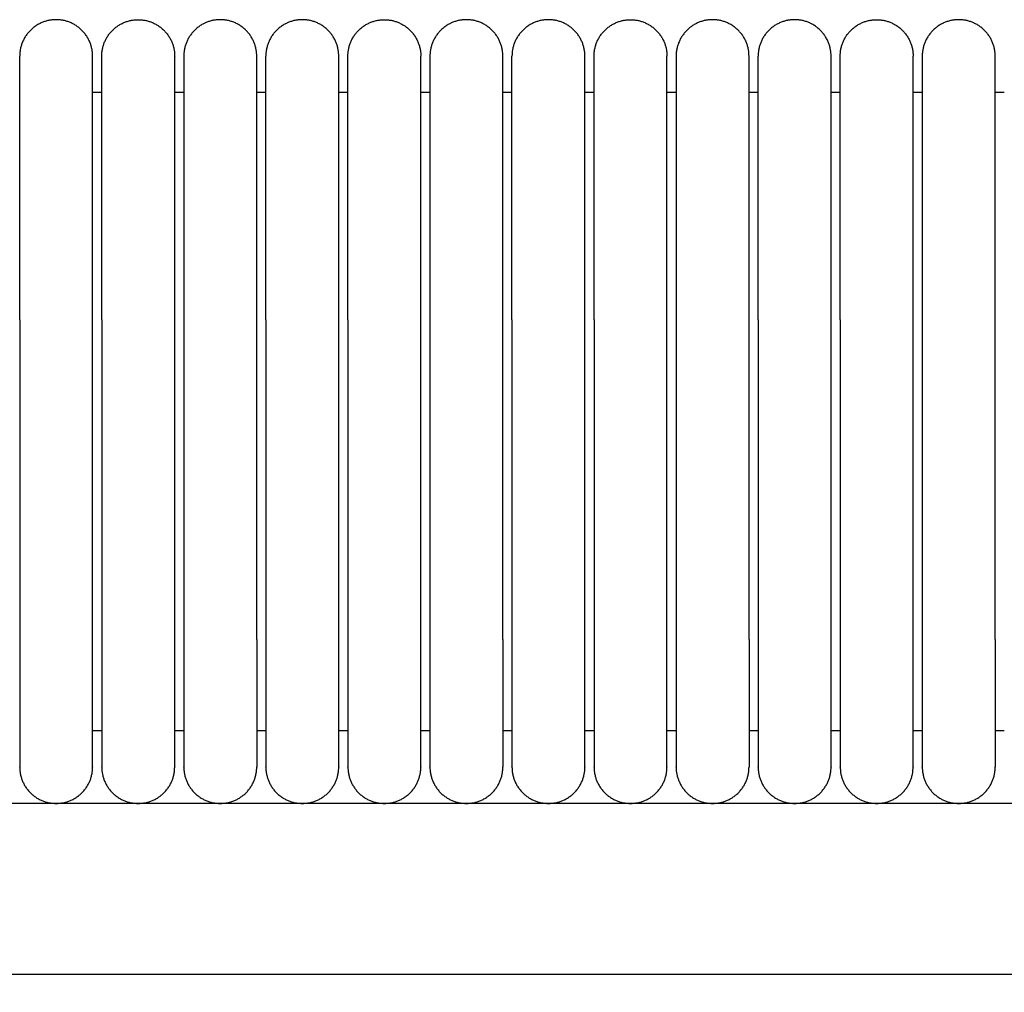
# Model space of a CAD drawing. Header units: millimetres. Extents: x -31695 to -19845, y -5614 to 7253.
# Tile 205 of 256: x -29682 to -29628, y 5436 to 5489. Entities that reach past the tile are written whole.
import ezdxf

# ---------------------------------------------------------------- set-up
doc = ezdxf.new("R2010")
doc.units = ezdxf.units.MM
doc.layers.add('2d', color=7, linetype='Continuous', true_color=0x000000)

msp = doc.modelspace()

# ---------------------------------------------------------------- linework, layer by layer
at = {"layer": '2d', "linetype": 'Continuous', "lineweight": -3}
msp.add_line((-29495.03, 5446.495), (-30409.135, 5446.495), dxfattribs=at)
for points, weights, knots in [([(-29677.565, 5487.495), (-29677.565, 5489.495), (-29679.565, 5489.495), (-29681.565, 5489.495), (-29681.565, 5487.495)], [1, 0.707106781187, 1, 0.707106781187, 1], [0, 0, 0, 1.570796, 1.570796, 3.141593, 3.141593, 3.141593]), ([(-29677.065, 5487.495), (-29677.065, 5489.495), (-29675.065, 5489.495), (-29674.236, 5489.495), (-29673.65, 5488.909), (-29673.065, 5488.323), (-29673.065, 5487.495)], [1, 0.707106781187, 1, 0.853553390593, 0.853553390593, 0.853553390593, 1], [0, 0, 0, 4, 4, 5.656854, 5.656854, 7.313708, 7.313708, 7.313708]), ([(-29668.565, 5487.495), (-29668.565, 5489.495), (-29670.565, 5489.495), (-29671.393, 5489.495), (-29671.979, 5488.909), (-29672.565, 5488.323), (-29672.565, 5487.495)], [1, 0.707106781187, 1, 0.853553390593, 0.853553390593, 0.853553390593, 1], [0, 0, 0, 4, 4, 5.656854, 5.656854, 7.313708, 7.313708, 7.313708]), ([(-29664.065, 5487.495), (-29664.065, 5489.495), (-29666.065, 5489.495), (-29668.065, 5489.495), (-29668.065, 5487.495)], [1, 0.707106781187, 1, 0.707106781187, 1], [0, 0, 0, 1.570796, 1.570796, 3.141593, 3.141593, 3.141593]), ([(-29663.565, 5487.495), (-29663.565, 5489.495), (-29661.565, 5489.495), (-29660.736, 5489.495), (-29660.15, 5488.909), (-29659.565, 5488.323), (-29659.565, 5487.495)], [1, 0.707106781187, 1, 0.853553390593, 0.853553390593, 0.853553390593, 1], [0, 0, 0, 4, 4, 5.656854, 5.656854, 7.313708, 7.313708, 7.313708]), ([(-29655.065, 5487.495), (-29655.065, 5489.495), (-29657.065, 5489.495), (-29657.893, 5489.495), (-29658.479, 5488.909), (-29659.065, 5488.323), (-29659.065, 5487.495)], [1, 0.707106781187, 1, 0.853553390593, 0.853553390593, 0.853553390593, 1], [0, 0, 0, 4, 4, 5.656854, 5.656854, 7.313708, 7.313708, 7.313708]), ([(-29650.565, 5487.495), (-29650.565, 5489.495), (-29652.565, 5489.495), (-29654.565, 5489.495), (-29654.565, 5487.495)], [1, 0.707106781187, 1, 0.707106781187, 1], [0, 0, 0, 1.570796, 1.570796, 3.141593, 3.141593, 3.141593]), ([(-29650.065, 5487.495), (-29650.065, 5489.495), (-29648.065, 5489.495), (-29647.236, 5489.495), (-29646.65, 5488.909), (-29646.065, 5488.323), (-29646.065, 5487.495)], [1, 0.707106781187, 1, 0.853553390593, 0.853553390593, 0.853553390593, 1], [0, 0, 0, 4, 4, 5.656854, 5.656854, 7.313708, 7.313708, 7.313708]), ([(-29641.565, 5487.495), (-29641.565, 5489.495), (-29643.565, 5489.495), (-29644.393, 5489.495), (-29644.979, 5488.909), (-29645.565, 5488.323), (-29645.565, 5487.495)], [1, 0.707106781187, 1, 0.853553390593, 0.853553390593, 0.853553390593, 1], [0, 0, 0, 4, 4, 5.656854, 5.656854, 7.313708, 7.313708, 7.313708]), ([(-29637.065, 5487.495), (-29637.065, 5489.495), (-29639.065, 5489.495), (-29641.065, 5489.495), (-29641.065, 5487.495)], [1, 0.707106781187, 1, 0.707106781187, 1], [0, 0, 0, 1.570796, 1.570796, 3.141593, 3.141593, 3.141593]), ([(-29636.565, 5487.495), (-29636.565, 5489.495), (-29634.565, 5489.495), (-29633.736, 5489.495), (-29633.15, 5488.909), (-29632.565, 5488.323), (-29632.565, 5487.495)], [1, 0.707106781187, 1, 0.853553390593, 0.853553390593, 0.853553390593, 1], [0, 0, 0, 4, 4, 5.656854, 5.656854, 7.313708, 7.313708, 7.313708]), ([(-29628.065, 5487.495), (-29628.065, 5489.495), (-29630.065, 5489.495), (-29630.893, 5489.495), (-29631.479, 5488.909), (-29632.065, 5488.323), (-29632.065, 5487.495)], [1, 0.707106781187, 1, 0.853553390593, 0.853553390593, 0.853553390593, 1], [0, 0, 0, 4, 4, 5.656854, 5.656854, 7.313708, 7.313708, 7.313708]), ([(-29681.565, 5473.034), (-29681.565, 5478.005), (-29681.565, 5481.519), (-29681.565, 5483.87), (-29681.565, 5484.676)], [1, 0.853553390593, 0.853553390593, 0.853553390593, 0.919067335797], [0, 0, 0, 9.941125, 9.941125, 16.590224, 16.590224, 16.590224]), ([(-29677.565, 5473.034), (-29677.565, 5478.005), (-29677.565, 5481.519), (-29677.565, 5483.87), (-29677.565, 5484.676)], [1, 0.853553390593, 0.853553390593, 0.853553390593, 0.919067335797], [0, 0, 0, 9.941125, 9.941125, 16.590224, 16.590224, 16.590224]), ([(-29677.065, 5473.034), (-29677.065, 5478.005), (-29677.065, 5481.519), (-29677.065, 5483.87), (-29677.065, 5484.676)], [1, 0.853553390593, 0.853553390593, 0.853553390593, 0.919067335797], [0, 0, 0, 9.941125, 9.941125, 16.590224, 16.590224, 16.590224]), ([(-29673.065, 5473.034), (-29673.065, 5478.005), (-29673.065, 5481.519), (-29673.065, 5483.87), (-29673.065, 5484.676)], [1, 0.853553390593, 0.853553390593, 0.853553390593, 0.919067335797], [0, 0, 0, 9.941125, 9.941125, 16.590224, 16.590224, 16.590224]), ([(-29672.565, 5484.676), (-29672.565, 5483.87), (-29672.565, 5481.519), (-29672.565, 5478.005), (-29672.565, 5473.034)], [0.919067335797, 0.853553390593, 0.853553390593, 0.853553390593, 1], [3.292027, 3.292027, 3.292027, 9.941125, 9.941125, 19.882251, 19.882251, 19.882251]), ([(-29668.565, 5473.034), (-29668.565, 5478.005), (-29668.565, 5481.519), (-29668.565, 5483.87), (-29668.565, 5484.676)], [1, 0.853553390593, 0.853553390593, 0.853553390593, 0.919067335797], [0, 0, 0, 9.941125, 9.941125, 16.590224, 16.590224, 16.590224]), ([(-29668.065, 5473.034), (-29668.065, 5478.005), (-29668.065, 5481.519), (-29668.065, 5483.87), (-29668.065, 5484.676)], [1, 0.853553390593, 0.853553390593, 0.853553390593, 0.919067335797], [0, 0, 0, 9.941125, 9.941125, 16.590224, 16.590224, 16.590224]), ([(-29664.065, 5473.034), (-29664.065, 5478.005), (-29664.065, 5481.519), (-29664.065, 5483.87), (-29664.065, 5484.676)], [1, 0.853553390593, 0.853553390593, 0.853553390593, 0.919067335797], [0, 0, 0, 9.941125, 9.941125, 16.590224, 16.590224, 16.590224]), ([(-29663.565, 5473.034), (-29663.565, 5478.005), (-29663.565, 5481.519), (-29663.565, 5483.87), (-29663.565, 5484.676)], [1, 0.853553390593, 0.853553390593, 0.853553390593, 0.919067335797], [0, 0, 0, 9.941125, 9.941125, 16.590224, 16.590224, 16.590224]), ([(-29659.565, 5473.034), (-29659.565, 5478.005), (-29659.565, 5481.519), (-29659.565, 5483.87), (-29659.565, 5484.676)], [1, 0.853553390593, 0.853553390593, 0.853553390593, 0.919067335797], [0, 0, 0, 9.941125, 9.941125, 16.590224, 16.590224, 16.590224]), ([(-29659.065, 5484.676), (-29659.065, 5483.87), (-29659.065, 5481.519), (-29659.065, 5478.005), (-29659.065, 5473.034)], [0.919067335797, 0.853553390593, 0.853553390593, 0.853553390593, 1], [3.292027, 3.292027, 3.292027, 9.941125, 9.941125, 19.882251, 19.882251, 19.882251]), ([(-29655.065, 5473.034), (-29655.065, 5478.005), (-29655.065, 5481.519), (-29655.065, 5483.87), (-29655.065, 5484.676)], [1, 0.853553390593, 0.853553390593, 0.853553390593, 0.919067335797], [0, 0, 0, 9.941125, 9.941125, 16.590224, 16.590224, 16.590224]), ([(-29654.565, 5473.034), (-29654.565, 5478.005), (-29654.565, 5481.519), (-29654.565, 5483.87), (-29654.565, 5484.676)], [1, 0.853553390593, 0.853553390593, 0.853553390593, 0.919067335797], [0, 0, 0, 9.941125, 9.941125, 16.590224, 16.590224, 16.590224]), ([(-29650.565, 5473.034), (-29650.565, 5478.005), (-29650.565, 5481.519), (-29650.565, 5483.87), (-29650.565, 5484.676)], [1, 0.853553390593, 0.853553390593, 0.853553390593, 0.919067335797], [0, 0, 0, 9.941125, 9.941125, 16.590224, 16.590224, 16.590224]), ([(-29650.065, 5473.034), (-29650.065, 5478.005), (-29650.065, 5481.519), (-29650.065, 5483.87), (-29650.065, 5484.676)], [1, 0.853553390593, 0.853553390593, 0.853553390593, 0.919067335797], [0, 0, 0, 9.941125, 9.941125, 16.590224, 16.590224, 16.590224]), ([(-29646.065, 5473.034), (-29646.065, 5478.005), (-29646.065, 5481.519), (-29646.065, 5483.87), (-29646.065, 5484.676)], [1, 0.853553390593, 0.853553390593, 0.853553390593, 0.919067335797], [0, 0, 0, 9.941125, 9.941125, 16.590224, 16.590224, 16.590224]), ([(-29645.565, 5484.676), (-29645.565, 5483.87), (-29645.565, 5481.519), (-29645.565, 5478.005), (-29645.565, 5473.034)], [0.919067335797, 0.853553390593, 0.853553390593, 0.853553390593, 1], [3.292027, 3.292027, 3.292027, 9.941125, 9.941125, 19.882251, 19.882251, 19.882251]), ([(-29641.565, 5473.034), (-29641.565, 5478.005), (-29641.565, 5481.519), (-29641.565, 5483.87), (-29641.565, 5484.676)], [1, 0.853553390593, 0.853553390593, 0.853553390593, 0.919067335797], [0, 0, 0, 9.941125, 9.941125, 16.590224, 16.590224, 16.590224]), ([(-29641.065, 5473.034), (-29641.065, 5478.005), (-29641.065, 5481.519), (-29641.065, 5483.87), (-29641.065, 5484.676)], [1, 0.853553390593, 0.853553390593, 0.853553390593, 0.919067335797], [0, 0, 0, 9.941125, 9.941125, 16.590224, 16.590224, 16.590224]), ([(-29637.065, 5473.034), (-29637.065, 5478.005), (-29637.065, 5481.519), (-29637.065, 5483.87), (-29637.065, 5484.676)], [1, 0.853553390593, 0.853553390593, 0.853553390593, 0.919067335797], [0, 0, 0, 9.941125, 9.941125, 16.590224, 16.590224, 16.590224]), ([(-29636.565, 5473.034), (-29636.565, 5478.005), (-29636.565, 5481.519), (-29636.565, 5483.87), (-29636.565, 5484.676)], [1, 0.853553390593, 0.853553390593, 0.853553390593, 0.919067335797], [0, 0, 0, 9.941125, 9.941125, 16.590224, 16.590224, 16.590224]), ([(-29632.565, 5473.034), (-29632.565, 5478.005), (-29632.565, 5481.519), (-29632.565, 5483.87), (-29632.565, 5484.676)], [1, 0.853553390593, 0.853553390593, 0.853553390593, 0.919067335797], [0, 0, 0, 9.941125, 9.941125, 16.590224, 16.590224, 16.590224]), ([(-29632.065, 5484.676), (-29632.065, 5483.87), (-29632.065, 5481.519), (-29632.065, 5478.005), (-29632.065, 5473.034)], [0.919067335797, 0.853553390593, 0.853553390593, 0.853553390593, 1], [3.292027, 3.292027, 3.292027, 9.941125, 9.941125, 19.882251, 19.882251, 19.882251]), ([(-29628.065, 5473.034), (-29628.065, 5478.005), (-29628.065, 5481.519), (-29628.065, 5483.87), (-29628.065, 5484.676)], [1, 0.853553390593, 0.853553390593, 0.853553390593, 0.919067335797], [0, 0, 0, 9.941125, 9.941125, 16.590224, 16.590224, 16.590224]), ([(-29681.565, 5455.495), (-29681.565, 5452.596), (-29681.565, 5450.545), (-29681.565, 5448.495), (-29681.565, 5448.495)], [1, 0.853553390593, 0.853553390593, 0.853553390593, 1], [0, 0, 0, 5.79899, 5.79899, 11.59798, 11.59798, 11.59798]), ([(-29677.565, 5448.495), (-29677.565, 5448.495), (-29677.565, 5450.545), (-29677.565, 5452.596), (-29677.565, 5455.495)], [1, 0.853553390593, 0.853553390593, 0.853553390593, 1], [0, 0, 0, 5.79899, 5.79899, 11.59798, 11.59798, 11.59798]), ([(-29677.065, 5455.495), (-29677.065, 5452.596), (-29677.065, 5450.545), (-29677.065, 5448.495), (-29677.065, 5448.495)], [1, 0.853553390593, 0.853553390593, 0.853553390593, 1], [0, 0, 0, 5.79899, 5.79899, 11.59798, 11.59798, 11.59798]), ([(-29673.065, 5448.495), (-29673.065, 5448.495), (-29673.065, 5450.545), (-29673.065, 5452.596), (-29673.065, 5455.495)], [1, 0.853553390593, 0.853553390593, 0.853553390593, 1], [0, 0, 0, 5.79899, 5.79899, 11.59798, 11.59798, 11.59798]), ([(-29672.565, 5455.495), (-29672.565, 5452.596), (-29672.565, 5450.545), (-29672.565, 5448.495), (-29672.565, 5448.495)], [1, 0.853553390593, 0.853553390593, 0.853553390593, 1], [0, 0, 0, 5.79899, 5.79899, 11.59798, 11.59798, 11.59798]), ([(-29668.565, 5455.495), (-29668.565, 5452.596), (-29668.565, 5450.545), (-29668.565, 5448.495), (-29668.565, 5448.495)], [1, 0.853553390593, 0.853553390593, 0.853553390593, 1], [0, 0, 0, 5.79899, 5.79899, 11.59798, 11.59798, 11.59798]), ([(-29668.065, 5455.495), (-29668.065, 5452.596), (-29668.065, 5450.545), (-29668.065, 5448.495), (-29668.065, 5448.495)], [1, 0.853553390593, 0.853553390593, 0.853553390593, 1], [0, 0, 0, 5.79899, 5.79899, 11.59798, 11.59798, 11.59798]), ([(-29664.065, 5448.495), (-29664.065, 5448.495), (-29664.065, 5450.545), (-29664.065, 5452.596), (-29664.065, 5455.495)], [1, 0.853553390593, 0.853553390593, 0.853553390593, 1], [0, 0, 0, 5.79899, 5.79899, 11.59798, 11.59798, 11.59798]), ([(-29663.565, 5455.495), (-29663.565, 5452.596), (-29663.565, 5450.545), (-29663.565, 5448.495), (-29663.565, 5448.495)], [1, 0.853553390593, 0.853553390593, 0.853553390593, 1], [0, 0, 0, 5.79899, 5.79899, 11.59798, 11.59798, 11.59798]), ([(-29659.565, 5448.495), (-29659.565, 5448.495), (-29659.565, 5450.545), (-29659.565, 5452.596), (-29659.565, 5455.495)], [1, 0.853553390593, 0.853553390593, 0.853553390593, 1], [0, 0, 0, 5.79899, 5.79899, 11.59798, 11.59798, 11.59798]), ([(-29659.065, 5455.495), (-29659.065, 5452.596), (-29659.065, 5450.545), (-29659.065, 5448.495), (-29659.065, 5448.495)], [1, 0.853553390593, 0.853553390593, 0.853553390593, 1], [0, 0, 0, 5.79899, 5.79899, 11.59798, 11.59798, 11.59798]), ([(-29655.065, 5455.495), (-29655.065, 5452.596), (-29655.065, 5450.545), (-29655.065, 5448.495), (-29655.065, 5448.495)], [1, 0.853553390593, 0.853553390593, 0.853553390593, 1], [0, 0, 0, 5.79899, 5.79899, 11.59798, 11.59798, 11.59798]), ([(-29654.565, 5455.495), (-29654.565, 5452.596), (-29654.565, 5450.545), (-29654.565, 5448.495), (-29654.565, 5448.495)], [1, 0.853553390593, 0.853553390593, 0.853553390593, 1], [0, 0, 0, 5.79899, 5.79899, 11.59798, 11.59798, 11.59798]), ([(-29650.565, 5448.495), (-29650.565, 5448.495), (-29650.565, 5450.545), (-29650.565, 5452.596), (-29650.565, 5455.495)], [1, 0.853553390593, 0.853553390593, 0.853553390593, 1], [0, 0, 0, 5.79899, 5.79899, 11.59798, 11.59798, 11.59798]), ([(-29650.065, 5455.495), (-29650.065, 5452.596), (-29650.065, 5450.545), (-29650.065, 5448.495), (-29650.065, 5448.495)], [1, 0.853553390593, 0.853553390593, 0.853553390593, 1], [0, 0, 0, 5.79899, 5.79899, 11.59798, 11.59798, 11.59798]), ([(-29646.065, 5448.495), (-29646.065, 5448.495), (-29646.065, 5450.545), (-29646.065, 5452.596), (-29646.065, 5455.495)], [1, 0.853553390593, 0.853553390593, 0.853553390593, 1], [0, 0, 0, 5.79899, 5.79899, 11.59798, 11.59798, 11.59798]), ([(-29645.565, 5455.495), (-29645.565, 5452.596), (-29645.565, 5450.545), (-29645.565, 5448.495), (-29645.565, 5448.495)], [1, 0.853553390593, 0.853553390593, 0.853553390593, 1], [0, 0, 0, 5.79899, 5.79899, 11.59798, 11.59798, 11.59798]), ([(-29641.565, 5455.495), (-29641.565, 5452.596), (-29641.565, 5450.545), (-29641.565, 5448.495), (-29641.565, 5448.495)], [1, 0.853553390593, 0.853553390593, 0.853553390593, 1], [0, 0, 0, 5.79899, 5.79899, 11.59798, 11.59798, 11.59798]), ([(-29641.065, 5455.495), (-29641.065, 5452.596), (-29641.065, 5450.545), (-29641.065, 5448.495), (-29641.065, 5448.495)], [1, 0.853553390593, 0.853553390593, 0.853553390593, 1], [0, 0, 0, 5.79899, 5.79899, 11.59798, 11.59798, 11.59798]), ([(-29637.065, 5448.495), (-29637.065, 5448.495), (-29637.065, 5450.545), (-29637.065, 5452.596), (-29637.065, 5455.495)], [1, 0.853553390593, 0.853553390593, 0.853553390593, 1], [0, 0, 0, 5.79899, 5.79899, 11.59798, 11.59798, 11.59798]), ([(-29636.565, 5455.495), (-29636.565, 5452.596), (-29636.565, 5450.545), (-29636.565, 5448.495), (-29636.565, 5448.495)], [1, 0.853553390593, 0.853553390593, 0.853553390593, 1], [0, 0, 0, 5.79899, 5.79899, 11.59798, 11.59798, 11.59798]), ([(-29632.565, 5448.495), (-29632.565, 5448.495), (-29632.565, 5450.545), (-29632.565, 5452.596), (-29632.565, 5455.495)], [1, 0.853553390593, 0.853553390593, 0.853553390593, 1], [0, 0, 0, 5.79899, 5.79899, 11.59798, 11.59798, 11.59798]), ([(-29632.065, 5455.495), (-29632.065, 5452.596), (-29632.065, 5450.545), (-29632.065, 5448.495), (-29632.065, 5448.495)], [1, 0.853553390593, 0.853553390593, 0.853553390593, 1], [0, 0, 0, 5.79899, 5.79899, 11.59798, 11.59798, 11.59798]), ([(-29628.065, 5455.495), (-29628.065, 5452.596), (-29628.065, 5450.545), (-29628.065, 5448.495), (-29628.065, 5448.495)], [1, 0.853553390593, 0.853553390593, 0.853553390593, 1], [0, 0, 0, 5.79899, 5.79899, 11.59798, 11.59798, 11.59798]), ([(-29681.565, 5448.495), (-29681.565, 5446.495), (-29679.565, 5446.495), (-29677.565, 5446.495), (-29677.565, 5448.495)], [1, 0.707106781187, 1, 0.707106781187, 1], [6.283185, 6.283185, 6.283185, 9.424778, 9.424778, 12.566371, 12.566371, 12.566371]), ([(-29677.065, 5448.495), (-29677.065, 5446.495), (-29675.065, 5446.495), (-29673.065, 5446.495), (-29673.065, 5448.495)], [1, 0.707106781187, 1, 0.707106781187, 1], [-3.141593, -3.141593, -3.141593, -1.570796, -1.570796, 0, 0, 0]), ([(-29672.565, 5448.495), (-29672.565, 5446.495), (-29670.565, 5446.495), (-29668.565, 5446.495), (-29668.565, 5448.495)], [1, 0.707106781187, 1, 0.707106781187, 1], [0, 0, 0, 1.570796, 1.570796, 3.141593, 3.141593, 3.141593]), ([(-29668.065, 5448.495), (-29668.065, 5446.495), (-29666.065, 5446.495), (-29664.065, 5446.495), (-29664.065, 5448.495)], [1, 0.707106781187, 1, 0.707106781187, 1], [6.283185, 6.283185, 6.283185, 9.424778, 9.424778, 12.566371, 12.566371, 12.566371]), ([(-29663.565, 5448.495), (-29663.565, 5446.495), (-29661.565, 5446.495), (-29659.565, 5446.495), (-29659.565, 5448.495)], [1, 0.707106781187, 1, 0.707106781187, 1], [-3.141593, -3.141593, -3.141593, -1.570796, -1.570796, 0, 0, 0]), ([(-29659.065, 5448.495), (-29659.065, 5446.495), (-29657.065, 5446.495), (-29655.065, 5446.495), (-29655.065, 5448.495)], [1, 0.707106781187, 1, 0.707106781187, 1], [0, 0, 0, 1.570796, 1.570796, 3.141593, 3.141593, 3.141593]), ([(-29654.565, 5448.495), (-29654.565, 5446.495), (-29652.565, 5446.495), (-29650.565, 5446.495), (-29650.565, 5448.495)], [1, 0.707106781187, 1, 0.707106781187, 1], [6.283185, 6.283185, 6.283185, 9.424778, 9.424778, 12.566371, 12.566371, 12.566371]), ([(-29650.065, 5448.495), (-29650.065, 5446.495), (-29648.065, 5446.495), (-29646.065, 5446.495), (-29646.065, 5448.495)], [1, 0.707106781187, 1, 0.707106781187, 1], [-3.141593, -3.141593, -3.141593, -1.570796, -1.570796, 0, 0, 0]), ([(-29645.565, 5448.495), (-29645.565, 5446.495), (-29643.565, 5446.495), (-29641.565, 5446.495), (-29641.565, 5448.495)], [1, 0.707106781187, 1, 0.707106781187, 1], [0, 0, 0, 1.570796, 1.570796, 3.141593, 3.141593, 3.141593]), ([(-29641.065, 5448.495), (-29641.065, 5446.495), (-29639.065, 5446.495), (-29637.065, 5446.495), (-29637.065, 5448.495)], [1, 0.707106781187, 1, 0.707106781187, 1], [6.283185, 6.283185, 6.283185, 9.424778, 9.424778, 12.566371, 12.566371, 12.566371]), ([(-29636.565, 5448.495), (-29636.565, 5446.495), (-29634.565, 5446.495), (-29632.565, 5446.495), (-29632.565, 5448.495)], [1, 0.707106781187, 1, 0.707106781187, 1], [-3.141593, -3.141593, -3.141593, -1.570796, -1.570796, 0, 0, 0]), ([(-29632.065, 5448.495), (-29632.065, 5446.495), (-29630.065, 5446.495), (-29628.065, 5446.495), (-29628.065, 5448.495)], [1, 0.707106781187, 1, 0.707106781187, 1], [0, 0, 0, 1.570796, 1.570796, 3.141593, 3.141593, 3.141593])]:
    msp.add_rational_spline(points, weights, degree=2, knots=knots, dxfattribs=at)
for points, weights in [([(-29681.565, 5484.676), (-29681.565, 5487.495), (-29681.565, 5487.495)], [0.919067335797, 0.951503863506, 1]), ([(-29677.565, 5484.676), (-29677.565, 5487.495), (-29677.565, 5487.495)], [0.919067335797, 0.951503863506, 1]), ([(-29677.065, 5484.676), (-29677.065, 5487.495), (-29677.065, 5487.495)], [0.919067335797, 0.951503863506, 1]), ([(-29673.065, 5484.676), (-29673.065, 5487.495), (-29673.065, 5487.495)], [0.919067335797, 0.951503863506, 1]), ([(-29672.565, 5487.495), (-29672.565, 5487.495), (-29672.565, 5484.676)], [1, 0.951503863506, 0.919067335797]), ([(-29668.565, 5484.676), (-29668.565, 5487.495), (-29668.565, 5487.495)], [0.919067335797, 0.951503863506, 1]), ([(-29668.065, 5484.676), (-29668.065, 5487.495), (-29668.065, 5487.495)], [0.919067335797, 0.951503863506, 1]), ([(-29664.065, 5484.676), (-29664.065, 5487.495), (-29664.065, 5487.495)], [0.919067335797, 0.951503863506, 1]), ([(-29663.565, 5484.676), (-29663.565, 5487.495), (-29663.565, 5487.495)], [0.919067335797, 0.951503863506, 1]), ([(-29659.565, 5484.676), (-29659.565, 5487.495), (-29659.565, 5487.495)], [0.919067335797, 0.951503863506, 1]), ([(-29659.065, 5487.495), (-29659.065, 5487.495), (-29659.065, 5484.676)], [1, 0.951503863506, 0.919067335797]), ([(-29655.065, 5484.676), (-29655.065, 5487.495), (-29655.065, 5487.495)], [0.919067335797, 0.951503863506, 1]), ([(-29654.565, 5484.676), (-29654.565, 5487.495), (-29654.565, 5487.495)], [0.919067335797, 0.951503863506, 1]), ([(-29650.565, 5484.676), (-29650.565, 5487.495), (-29650.565, 5487.495)], [0.919067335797, 0.951503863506, 1]), ([(-29650.065, 5484.676), (-29650.065, 5487.495), (-29650.065, 5487.495)], [0.919067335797, 0.951503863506, 1]), ([(-29646.065, 5484.676), (-29646.065, 5487.495), (-29646.065, 5487.495)], [0.919067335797, 0.951503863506, 1]), ([(-29645.565, 5487.495), (-29645.565, 5487.495), (-29645.565, 5484.676)], [1, 0.951503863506, 0.919067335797]), ([(-29641.565, 5484.676), (-29641.565, 5487.495), (-29641.565, 5487.495)], [0.919067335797, 0.951503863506, 1]), ([(-29641.065, 5484.676), (-29641.065, 5487.495), (-29641.065, 5487.495)], [0.919067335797, 0.951503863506, 1]), ([(-29637.065, 5484.676), (-29637.065, 5487.495), (-29637.065, 5487.495)], [0.919067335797, 0.951503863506, 1]), ([(-29636.565, 5484.676), (-29636.565, 5487.495), (-29636.565, 5487.495)], [0.919067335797, 0.951503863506, 1]), ([(-29632.565, 5484.676), (-29632.565, 5487.495), (-29632.565, 5487.495)], [0.919067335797, 0.951503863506, 1]), ([(-29632.065, 5487.495), (-29632.065, 5487.495), (-29632.065, 5484.676)], [1, 0.951503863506, 0.919067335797]), ([(-29628.065, 5484.676), (-29628.065, 5487.495), (-29628.065, 5487.495)], [0.919067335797, 0.951503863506, 1])]:
    msp.add_rational_spline(points, weights, degree=2, dxfattribs=at)
for points in [[(-29677.065, 5485.495), (-29677.315, 5485.495), (-29677.565, 5485.495)], [(-29672.565, 5485.495), (-29672.815, 5485.495), (-29673.065, 5485.495)], [(-29668.065, 5485.495), (-29668.315, 5485.495), (-29668.565, 5485.495)], [(-29663.565, 5485.495), (-29663.815, 5485.495), (-29664.065, 5485.495)], [(-29659.065, 5485.495), (-29659.315, 5485.495), (-29659.565, 5485.495)], [(-29654.565, 5485.495), (-29654.815, 5485.495), (-29655.065, 5485.495)], [(-29650.065, 5485.495), (-29650.315, 5485.495), (-29650.565, 5485.495)], [(-29645.565, 5485.495), (-29645.815, 5485.495), (-29646.065, 5485.495)], [(-29641.065, 5485.495), (-29641.315, 5485.495), (-29641.565, 5485.495)], [(-29636.565, 5485.495), (-29636.815, 5485.495), (-29637.065, 5485.495)], [(-29632.065, 5485.495), (-29632.315, 5485.495), (-29632.565, 5485.495)], [(-29627.565, 5485.495), (-29627.815, 5485.495), (-29628.065, 5485.495)], [(-29681.565, 5473.034), (-29681.565, 5464.265), (-29681.565, 5455.495)], [(-29677.565, 5455.495), (-29677.565, 5464.265), (-29677.565, 5473.034)], [(-29677.065, 5473.034), (-29677.065, 5464.265), (-29677.065, 5455.495)], [(-29673.065, 5455.495), (-29673.065, 5464.265), (-29673.065, 5473.034)], [(-29672.565, 5473.034), (-29672.565, 5464.265), (-29672.565, 5455.495)], [(-29668.565, 5455.495), (-29668.565, 5464.265), (-29668.565, 5473.034)], [(-29668.065, 5473.034), (-29668.065, 5464.265), (-29668.065, 5455.495)], [(-29664.065, 5455.495), (-29664.065, 5464.265), (-29664.065, 5473.034)], [(-29663.565, 5473.034), (-29663.565, 5464.265), (-29663.565, 5455.495)], [(-29659.565, 5455.495), (-29659.565, 5464.265), (-29659.565, 5473.034)], [(-29659.065, 5473.034), (-29659.065, 5464.265), (-29659.065, 5455.495)], [(-29655.065, 5455.495), (-29655.065, 5464.265), (-29655.065, 5473.034)], [(-29654.565, 5473.034), (-29654.565, 5464.265), (-29654.565, 5455.495)], [(-29650.565, 5455.495), (-29650.565, 5464.265), (-29650.565, 5473.034)], [(-29650.065, 5473.034), (-29650.065, 5464.265), (-29650.065, 5455.495)], [(-29646.065, 5455.495), (-29646.065, 5464.265), (-29646.065, 5473.034)], [(-29645.565, 5473.034), (-29645.565, 5464.265), (-29645.565, 5455.495)], [(-29641.565, 5455.495), (-29641.565, 5464.265), (-29641.565, 5473.034)], [(-29641.065, 5473.034), (-29641.065, 5464.265), (-29641.065, 5455.495)], [(-29637.065, 5455.495), (-29637.065, 5464.265), (-29637.065, 5473.034)], [(-29636.565, 5473.034), (-29636.565, 5464.265), (-29636.565, 5455.495)], [(-29632.565, 5455.495), (-29632.565, 5464.265), (-29632.565, 5473.034)], [(-29632.065, 5473.034), (-29632.065, 5464.265), (-29632.065, 5455.495)], [(-29628.065, 5455.495), (-29628.065, 5464.265), (-29628.065, 5473.034)], [(-29677.565, 5450.495), (-29677.315, 5450.495), (-29677.065, 5450.495)], [(-29673.065, 5450.495), (-29672.815, 5450.495), (-29672.565, 5450.495)], [(-29668.565, 5450.495), (-29668.315, 5450.495), (-29668.065, 5450.495)], [(-29664.065, 5450.495), (-29663.815, 5450.495), (-29663.565, 5450.495)], [(-29659.565, 5450.495), (-29659.315, 5450.495), (-29659.065, 5450.495)], [(-29655.065, 5450.495), (-29654.815, 5450.495), (-29654.565, 5450.495)], [(-29650.565, 5450.495), (-29650.315, 5450.495), (-29650.065, 5450.495)], [(-29646.065, 5450.495), (-29645.815, 5450.495), (-29645.565, 5450.495)], [(-29641.565, 5450.495), (-29641.315, 5450.495), (-29641.065, 5450.495)], [(-29637.065, 5450.495), (-29636.815, 5450.495), (-29636.565, 5450.495)], [(-29632.565, 5450.495), (-29632.315, 5450.495), (-29632.065, 5450.495)], [(-29628.065, 5450.495), (-29627.815, 5450.495), (-29627.565, 5450.495)]]:
    msp.add_open_spline(points, degree=2, dxfattribs=at)
msp.add_open_spline([(-29479.876, 5436.133), (-29480.881, 5436.26), (-29481.891, 5436.366), (-29482.902, 5436.456), (-29483.989, 5436.553), (-29485.076, 5436.631), (-29486.167, 5436.697), (-29487.335, 5436.767), (-29488.502, 5436.823), (-29489.672, 5436.868), (-29490.921, 5436.917), (-29492.169, 5436.954), (-29493.42, 5436.983), (-29494.749, 5437.014), (-29496.079, 5437.036), (-29497.409, 5437.052), (-29498.818, 5437.07), (-29500.228, 5437.08), (-29501.637, 5437.088), (-29504.694, 5437.104), (-29507.752, 5437.103), (-29510.811, 5437.103), (-29515.078, 5437.103), (-29519.346, 5437.103), (-29523.614, 5437.103), (-29528.365, 5437.103), (-29533.118, 5437.103), (-29537.87, 5437.103), (-29543.09, 5437.103), (-29548.311, 5437.103), (-29553.531, 5437.103), (-29559.206, 5437.103), (-29564.88, 5437.103), (-29570.555, 5437.103), (-29576.668, 5437.103), (-29582.78, 5437.103), (-29588.893, 5437.103), (-29595.428, 5437.103), (-29601.962, 5437.103), (-29608.497, 5437.103), (-29615.438, 5437.103), (-29622.38, 5437.103), (-29629.321, 5437.103), (-29636.654, 5437.103), (-29643.987, 5437.103), (-29651.319, 5437.103), (-29667.094, 5437.103), (-29682.868, 5437.103), (-29698.644, 5437.103), (-29715.795, 5437.103), (-29732.947, 5437.103), (-29750.099, 5437.103), (-29768.5, 5437.103), (-29786.902, 5437.103), (-29805.304, 5437.103), (-29824.832, 5437.103), (-29844.36, 5437.103), (-29863.888, 5437.103), (-29884.418, 5437.103), (-29904.948, 5437.103), (-29925.478, 5437.103), (-29946.883, 5437.103), (-29968.287, 5437.103), (-29989.692, 5437.103), (-30034.628, 5437.103), (-30079.564, 5437.103), (-30124.5, 5437.103), (-30219.378, 5437.103), (-30314.256, 5437.103), (-30409.135, 5437.103)], degree=3, knots=[0, 0, 0, 0, 3.059497, 3.059497, 3.059497, 6.346325, 6.346325, 6.346325, 9.866136, 9.866136, 9.866136, 13.623772, 13.623772, 13.623772, 17.62104, 17.62104, 17.62104, 21.854917, 21.854917, 21.854917, 31.038067, 31.038067, 31.038067, 43.848502, 43.848502, 43.848502, 58.111246, 58.111246, 58.111246, 73.776623, 73.776623, 73.776623, 90.803444, 90.803444, 90.803444, 109.143767, 109.143767, 109.143767, 128.749405, 128.749405, 128.749405, 149.5746, 149.5746, 149.5746, 171.573115, 171.573115, 171.573115, 218.898416, 218.898416, 218.898416, 270.353879, 270.353879, 270.353879, 325.558898, 325.558898, 325.558898, 384.143317, 384.143317, 384.143317, 445.73322, 445.73322, 445.73322, 509.947216, 509.947216, 509.947216, 644.755203, 644.755203, 644.755203, 929.390648, 929.390648, 929.390648, 929.390648], dxfattribs=at)

doc.saveas('drawing.dxf')
